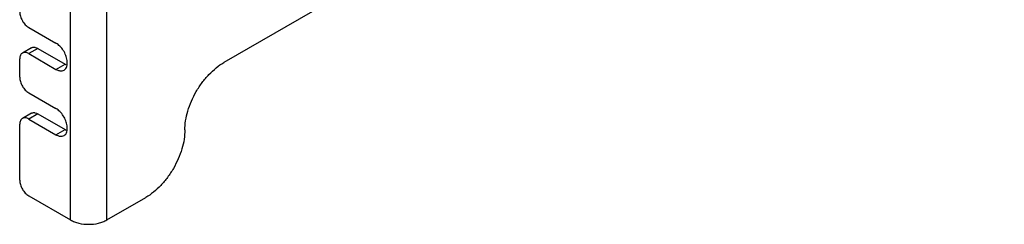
# Model space of a CAD drawing. Header units: inches. Extents: x 0 to 34, y 0 to 22.
# Tile 16 of 27: x 22.125 to 25.961, y 16.149 to 16.948. Entities that reach past the tile are written whole.
import ezdxf

# ---------------------------------------------------------------- set-up
doc = ezdxf.new("R2010")
doc.units = ezdxf.units.IN
doc.header["$LTSCALE"] = 1.87
doc.header["$MEASUREMENT"] = 0
doc.layers.get('0').update_dxf_attribs({"linetype": 'CONTINUOUS'})
doc.layers.add('02___PRT_ALL_AXES', color=7, linetype='CONTINUOUS')

msp = doc.modelspace()

# ---------------------------------------------------------------- linework, layer by layer
at = {"color": 3, "linetype": 'CONTINUOUS'}
for p, q in [((22.32253, 16.1664), (22.32253, 18.29698)), ((22.46395, 16.1664), (22.46395, 18.29698)), ((22.1599, 16.91735), (22.26596, 16.85611)), ((22.1599, 16.8153), (22.26596, 16.75405)), ((22.12454, 16.72344), (22.12454, 16.79489)), ((22.1599, 16.66221), (22.26596, 16.60097)), ((22.12454, 16.32154), (22.12454, 16.53974)), ((22.1599, 16.56015), (22.26596, 16.49891)), ((22.1599, 16.2603), (22.32253, 16.1664))]:
    msp.add_line(p, q, dxfattribs=at)
at = {"color": 7, "linetype": 'CONTINUOUS'}
for p, q in [((22.17025, 16.83819), (22.1349, 16.81777)), ((22.19525, 16.83571), (22.1599, 16.8153)), ((22.19525, 16.83571), (22.30132, 16.77447)), ((22.17025, 16.58304), (22.1349, 16.56263)), ((22.19525, 16.58056), (22.1599, 16.56015)), ((22.19525, 16.58056), (22.30132, 16.51932))]:
    msp.add_line(p, q, dxfattribs=at)
at = {"color": 3, "linetype": 'CONTINUOUS'}
for points, knots in [([(22.12454, 16.97859), (22.12454, 16.9728), (22.12672, 16.96057), (22.13429, 16.9434), (22.14538, 16.92825), (22.15488, 16.92025), (22.1599, 16.91735)], [0, 0, 0, 0, 0.2372135, 0.4999939, 0.7627776, 1, 1, 1, 1]), ([(22.1349, 16.81777), (22.13325, 16.81682), (22.13016, 16.81423), (22.12687, 16.80885), (22.12493, 16.80223), (22.12454, 16.79741), (22.12454, 16.79489)], [0, 0, 0, 0, 0.2176734, 0.450962, 0.7108462, 1, 1, 1, 1]), ([(22.1599, 16.8153), (22.15771, 16.81656), (22.15334, 16.81863), (22.14663, 16.82026), (22.14033, 16.8201), (22.13654, 16.81872), (22.1349, 16.81777)], [0, 0, 0, 0, 0.2891594, 0.5490457, 0.782332, 1, 1, 1, 1]), ([(22.12454, 16.72344), (22.12454, 16.71765), (22.12672, 16.70543), (22.13429, 16.68825), (22.14538, 16.6731), (22.15488, 16.66511), (22.1599, 16.66221)], [0, 0, 0, 0, 0.2372135, 0.4999939, 0.7627776, 1, 1, 1, 1]), ([(22.1349, 16.56263), (22.13325, 16.56167), (22.13016, 16.55908), (22.12687, 16.55371), (22.12493, 16.54708), (22.12454, 16.54227), (22.12454, 16.53974)], [0, 0, 0, 0, 0.2176734, 0.450962, 0.7108462, 1, 1, 1, 1]), ([(22.1599, 16.56015), (22.15771, 16.56141), (22.15334, 16.56348), (22.14663, 16.56512), (22.14033, 16.56495), (22.13654, 16.56358), (22.1349, 16.56263)], [0, 0, 0, 0, 0.2891594, 0.5490457, 0.782332, 1, 1, 1, 1]), ([(22.12454, 16.32154), (22.12454, 16.31574), (22.12672, 16.30352), (22.13429, 16.28634), (22.14538, 16.27119), (22.15488, 16.2632), (22.1599, 16.2603)], [0, 0, 0, 0, 0.2372135, 0.4999939, 0.7627776, 1, 1, 1, 1]), ([(22.32253, 16.1664), (22.32737, 16.1636), (22.33796, 16.15868), (22.36142, 16.15154), (22.39324, 16.14809), (22.42507, 16.15154), (22.44853, 16.15868), (22.45912, 16.1636), (22.46395, 16.1664)], [0, 0, 0, 0, 0.1141756, 0.2375656, 0.5, 0.7624344, 0.8858244, 1, 1, 1, 1])]:
    msp.add_open_spline(points, degree=3, knots=knots, dxfattribs=at)
at = {"color": 7, "linetype": 'CONTINUOUS'}
for points, knots in [([(22.17025, 16.83819), (22.1719, 16.83914), (22.17569, 16.84051), (22.17969, 16.84062), (22.18172, 16.84041)], [0, 0, 0, 0, 0.4826812, 1, 1, 1, 1]), ([(22.18172, 16.84041), (22.18282, 16.8403), (22.18756, 16.8395), (22.19206, 16.83755), (22.19525, 16.83571)], [0, 0, 0, 0, 0.2306839, 1, 1, 1, 1]), ([(22.17025, 16.58304), (22.1719, 16.58399), (22.17569, 16.58536), (22.17969, 16.58547), (22.18172, 16.58527)], [0, 0, 0, 0, 0.4826812, 1, 1, 1, 1]), ([(22.18172, 16.58527), (22.18282, 16.58516), (22.18756, 16.58435), (22.19206, 16.58241), (22.19525, 16.58056)], [0, 0, 0, 0, 0.2306839, 1, 1, 1, 1])]:
    msp.add_open_spline(points, degree=3, knots=knots, dxfattribs=at)
at = {"layer": '02___PRT_ALL_AXES', "color": 3, "linetype": 'CONTINUOUS'}
for p, q in [((25.9606, 18.5364), (22.92004, 16.78082)), ((22.46395, 16.1664), (22.61598, 16.25418))]:
    msp.add_line(p, q, dxfattribs=at)
at = {"layer": '02___PRT_ALL_AXES', "color": 7, "linetype": 'CONTINUOUS'}
for p, q in [((22.26596, 16.75405), (22.30132, 16.77447)), ((22.26596, 16.49891), (22.30132, 16.51932))]:
    msp.add_line(p, q, dxfattribs=at)
at = {"layer": '02___PRT_ALL_AXES', "color": 3, "linetype": 'CONTINUOUS'}
for points, knots in [([(22.30949, 16.78882), (22.30854, 16.79554), (22.30474, 16.80917), (22.29504, 16.82803), (22.28211, 16.84433), (22.2715, 16.85292), (22.26596, 16.85611)], [0, 0, 0, 0, 0.2471842, 0.5098803, 0.7672989, 1, 1, 1, 1]), ([(22.29721, 16.75096), (22.29974, 16.75242), (22.30442, 16.7567), (22.30873, 16.76572), (22.31052, 16.77677), (22.31007, 16.78467), (22.30949, 16.78882)], [0, 0, 0, 0, 0.2085551, 0.4382949, 0.701411, 1, 1, 1, 1]), ([(22.76801, 16.5175), (22.76805, 16.52955), (22.77019, 16.55454), (22.77901, 16.59226), (22.79303, 16.63045), (22.81186, 16.66772), (22.83472, 16.70267), (22.86079, 16.7339), (22.88905, 16.7604), (22.90962, 16.77475), (22.92004, 16.78082)], [0, 0, 0, 0, 0.1144594, 0.237168, 0.3670121, 0.4999939, 0.6329766, 0.7628232, 0.8855356, 1, 1, 1, 1]), ([(22.26596, 16.75405), (22.26722, 16.75333), (22.27198, 16.75081), (22.27718, 16.74902), (22.28108, 16.7484)], [0, 0, 0, 0, 0.2681251, 1, 1, 1, 1]), ([(22.28108, 16.7484), (22.28392, 16.74796), (22.28955, 16.74781), (22.29492, 16.74963), (22.29721, 16.75096)], [0, 0, 0, 0, 0.5206957, 1, 1, 1, 1]), ([(22.30949, 16.53367), (22.30854, 16.54039), (22.30474, 16.55403), (22.29504, 16.57288), (22.28211, 16.58919), (22.2715, 16.59777), (22.26596, 16.60097)], [0, 0, 0, 0, 0.2471842, 0.5098803, 0.7672989, 1, 1, 1, 1]), ([(22.29721, 16.49581), (22.29974, 16.49728), (22.30442, 16.50155), (22.30873, 16.51057), (22.31052, 16.52162), (22.31007, 16.52953), (22.30949, 16.53367)], [0, 0, 0, 0, 0.2085551, 0.4382949, 0.701411, 1, 1, 1, 1]), ([(22.26596, 16.49891), (22.26722, 16.49818), (22.27198, 16.49567), (22.27718, 16.49387), (22.28108, 16.49326)], [0, 0, 0, 0, 0.2681251, 1, 1, 1, 1]), ([(22.28108, 16.49326), (22.28392, 16.49281), (22.28955, 16.49266), (22.29492, 16.49449), (22.29721, 16.49581)], [0, 0, 0, 0, 0.5206957, 1, 1, 1, 1]), ([(22.76801, 16.5175), (22.76796, 16.50545), (22.76583, 16.48045), (22.75701, 16.44273), (22.74299, 16.40454), (22.72416, 16.36727), (22.7013, 16.33233), (22.67523, 16.30109), (22.64697, 16.27459), (22.62639, 16.26024), (22.61598, 16.25418)], [0, 0, 0, 0, 0.1144594, 0.237168, 0.3670121, 0.4999939, 0.6329766, 0.7628232, 0.8855356, 1, 1, 1, 1])]:
    msp.add_open_spline(points, degree=3, knots=knots, dxfattribs=at)
at = {"layer": '02___PRT_ALL_AXES', "color": 7, "linetype": 'CONTINUOUS'}
for points in [[(22.30132, 16.77447), (22.302, 16.77407), (22.30468, 16.7726), (22.30748, 16.77135), (22.30961, 16.77059)], [(22.30132, 16.51932), (22.302, 16.51893), (22.30468, 16.51745), (22.30748, 16.5162), (22.30961, 16.51544)]]:
    msp.add_open_spline(points, degree=3, knots=[0, 0, 0, 0, 0.2590331, 1, 1, 1, 1], dxfattribs=at)

doc.saveas('drawing.dxf')
